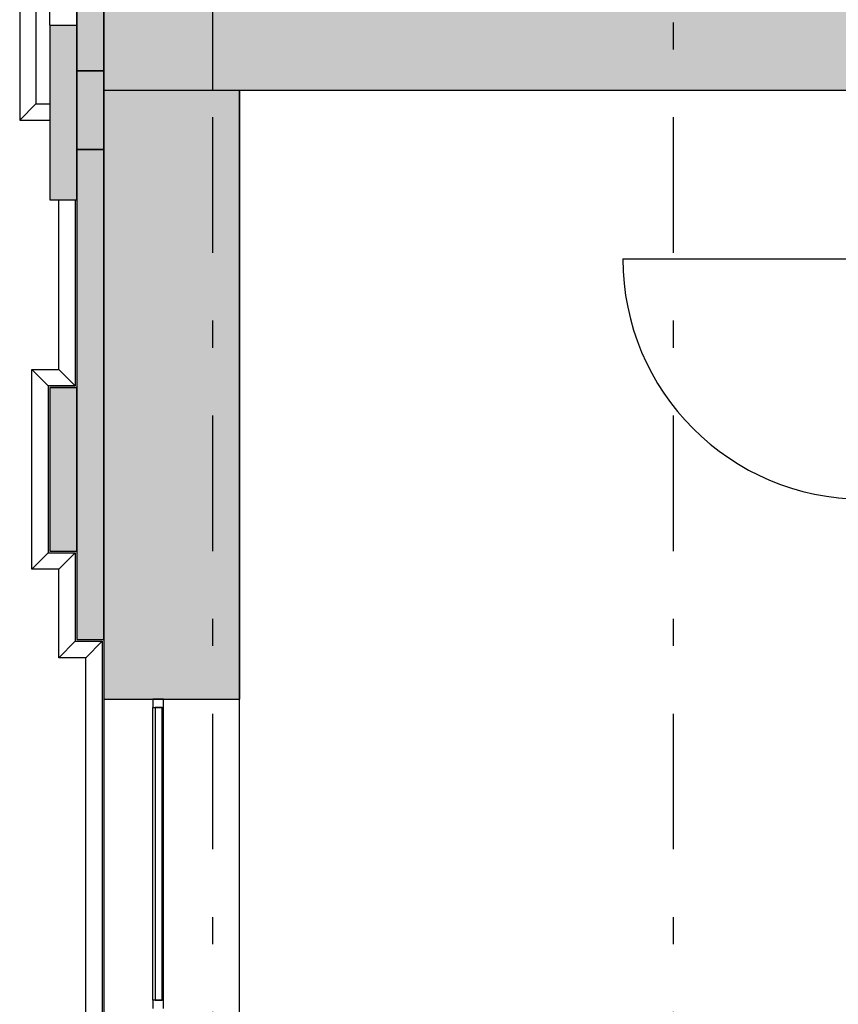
# Model space of a CAD drawing. Extents: x 2 to 87, y -108 to 11.
# Tile 18 of 256: x 9.82 to 12.84, y -78.78 to -75.15. Entities that reach past the tile are written whole.
import ezdxf

# ---------------------------------------------------------------- set-up
doc = ezdxf.new("R2010")
doc.units = 0
doc.header["$MEASUREMENT"] = 0
doc.linetypes.add('DASHDOT', pattern=[1, 0.5, -0.25, 0, -0.25])
for name, color, linetype in [('11', 7, 'CONTINUOUS'), ('16', 7, 'CONTINUOUS'), ('2', 7, 'CONTINUOUS'), ('25', 7, 'CONTINUOUS'), ('3', 7, 'CONTINUOUS'), ('5', 7, 'CONTINUOUS')]:
    doc.layers.add(name, color=color, linetype=linetype)

# ---------------------------------------------------------------- blocks, each defined once
blk = doc.blocks.new('*N153')
at = {"layer": '25', "color": 62, "linetype": 'Continuous'}
for p, q in [((10.0276, -74.7941), (10.0276, -75.3747)), ((10.1276, -74.7941), (10.1276, -75.3747)), ((10.0276, -75.3747), (10.0276, -75.6266)), ((10.1276, -75.3747), (10.1276, -75.6266)), ((10.0276, -75.6266), (10.1276, -75.6266))]:
    blk.add_line(p, q, dxfattribs=at)
for points in [[(10.0276, -74.7941), (10.0276, -75.3747), (10.1276, -75.3747)], [(10.0276, -74.7941), (10.1276, -74.7941), (10.1276, -75.3747)], [(10.0276, -75.3747), (10.0276, -75.6266), (10.1276, -75.6266)], [(10.0276, -75.3747), (10.1276, -75.3747), (10.1276, -75.6266)], [(10.0276, -75.6266), (10.0276, -75.6266), (10.1276, -75.6266)]]:
    blk.add_solid(points, dxfattribs=at)
blk = doc.blocks.new('*N155')
at = {"layer": '25', "color": 62, "linetype": 'Continuous'}
for p, q in [((9.9276, -75.1675), (10.0276, -75.1675)), ((9.9276, -75.1675), (9.9276, -75.8122)), ((10.0276, -75.1675), (10.0276, -75.8122)), ((9.9276, -75.8122), (10.0276, -75.8122))]:
    blk.add_line(p, q, dxfattribs=at)
for points in [[(9.9276, -75.1675), (9.9276, -75.1675), (10.0276, -75.1675)], [(9.9276, -75.1675), (9.9276, -75.8122), (10.0276, -75.8122)], [(9.9276, -75.1675), (10.0276, -75.1675), (10.0276, -75.8122)], [(9.9276, -75.8122), (9.9276, -75.8122), (10.0276, -75.8122)]]:
    blk.add_solid(points, dxfattribs=at)
blk = doc.blocks.new('*N184')
at = {"layer": '25', "color": 62, "linetype": 'Continuous'}
for p, q in [((9.9276, -76.504), (10.0276, -76.504)), ((9.9276, -76.504), (9.9276, -77.1075)), ((10.0276, -76.504), (10.0276, -77.1075)), ((9.9276, -77.1075), (10.0276, -77.1075))]:
    blk.add_line(p, q, dxfattribs=at)
for points in [[(9.9276, -76.504), (9.9276, -76.504), (10.0276, -76.504)], [(9.9276, -76.504), (9.9276, -77.1075), (10.0276, -77.1075)], [(9.9276, -76.504), (10.0276, -76.504), (10.0276, -77.1075)], [(9.9276, -77.1075), (9.9276, -77.1075), (10.0276, -77.1075)]]:
    blk.add_solid(points, dxfattribs=at)
blk = doc.blocks.new('*N185')
at = {"layer": '25', "color": 62, "linetype": 'Continuous'}
for p, q in [((10.0276, -75.3362), (10.1276, -75.3362)), ((10.0276, -75.3362), (10.0276, -77.4343)), ((10.1276, -75.3362), (10.1276, -77.4343)), ((10.0276, -77.4343), (10.1276, -77.4343))]:
    blk.add_line(p, q, dxfattribs=at)
for points in [[(10.0276, -75.3362), (10.0276, -75.3362), (10.1276, -75.3362)], [(10.0276, -75.3362), (10.0276, -77.4343), (10.1276, -77.4343)], [(10.0276, -75.3362), (10.1276, -75.3362), (10.1276, -77.4343)], [(10.0276, -77.4343), (10.0276, -77.4343), (10.1276, -77.4343)]]:
    blk.add_solid(points, dxfattribs=at)

msp = doc.modelspace()

# ---------------------------------------------------------------- linework, layer by layer
at = {"layer": '11', "color": 62, "linetype": 'Continuous'}
for p, q in [((10.3171, -77.6844), (10.3171, -78.7644)), ((10.3421, -77.6844), (10.3171, -77.6844)), ((10.3421, -78.7644), (10.3421, -77.6844)), ((10.3171, -78.7644), (10.3421, -78.7644))]:
    msp.add_line(p, q, dxfattribs=at)
at = {"layer": '16', "color": 62, "linetype": 'Continuous'}
msp.add_line((12.0416, -76.0295), (12.9276, -76.0295), dxfattribs=at)
msp.add_arc((12.9276, -76.0295), 0.886, 180, 270, dxfattribs=at)
at = {"layer": '2', "color": 62, "linetype": 'Continuous'}
for p, q in [((10.1276, -74.3744), (10.1276, -83.2294)), ((10.0276, -75.6266), (10.0276, -74.7941)), ((10.1276, -75.6266), (10.1276, -74.7941)), ((9.8169, -74.9268), (9.8169, -75.5182)), ((9.8769, -74.9868), (9.8769, -75.4582)), ((9.9276, -75.1675), (9.9276, -75.0375)), ((9.9276, -75.1675), (9.9276, -75.8122)), ((9.9276, -75.1675), (10.0276, -75.1675)), ((10.0276, -75.8122), (10.0276, -75.1675)), ((10.1276, -75.3362), (10.0276, -75.3362)), ((10.0276, -75.3362), (10.0276, -77.4343)), ((10.1276, -77.4343), (10.1276, -75.3362)), ((10.6276, -75.4075), (12.9276, -75.4075)), ((10.6276, -80.7575), (10.6276, -75.4075)), ((9.8769, -75.4582), (9.8169, -75.5182)), ((9.8769, -75.4582), (9.9276, -75.4582)), ((9.8169, -75.5182), (9.9276, -75.5182)), ((10.1276, -75.6266), (10.0276, -75.6266)), ((9.9276, -75.8122), (10.0276, -75.8122)), ((9.9611, -76.4375), (9.9611, -75.8122)), ((10.0214, -75.8122), (10.0214, -76.4979)), ((9.8611, -76.4375), (9.9611, -76.4375)), ((9.8611, -76.4375), (9.9214, -76.4979)), ((9.8611, -77.1739), (9.8611, -76.4375)), ((9.9611, -76.4375), (10.0214, -76.4979)), ((10.0214, -76.4979), (9.9214, -76.4979)), ((9.9214, -76.4979), (9.9214, -77.1136)), ((10.0276, -76.504), (9.9276, -76.504)), ((9.9276, -76.504), (9.9276, -77.1075)), ((10.0276, -77.1075), (10.0276, -76.504)), ((9.8611, -77.1739), (9.9214, -77.1136)), ((9.9214, -77.1136), (10.0214, -77.1136)), ((9.9276, -77.1075), (10.0276, -77.1075)), ((9.9611, -77.1739), (10.0214, -77.1136)), ((10.0214, -77.1136), (10.0214, -77.4405)), ((9.9611, -77.1739), (9.8611, -77.1739)), ((9.9611, -77.5008), (9.9611, -77.1739)), ((9.9611, -77.5008), (10.0214, -77.4405)), ((10.0214, -77.4405), (10.1214, -77.4405)), ((10.0276, -77.4343), (10.1276, -77.4343)), ((10.0611, -77.5008), (10.1214, -77.4405)), ((10.1214, -77.4405), (10.1214, -80.4882)), ((10.0611, -77.5008), (9.9611, -77.5008)), ((10.0611, -80.4279), (10.0611, -77.5008)), ((10.1276, -77.6544), (10.6276, -77.6544))]:
    msp.add_line(p, q, dxfattribs=at)
at = {"layer": '25', "color": 62, "linetype": 'Continuous'}
for p, q in [((10.1276, -74.7941), (10.1276, -75.3747)), ((10.5276, -74.7941), (10.5276, -75.3747)), ((10.5276, -75.0075), (10.5276, -75.4075)), ((10.1276, -75.3747), (10.1276, -75.4075)), ((10.5276, -75.3747), (10.5276, -75.4075)), ((10.1276, -75.4075), (10.5276, -75.4075)), ((10.1276, -75.4075), (10.6276, -75.4075)), ((10.1276, -75.4075), (10.1276, -77.6544)), ((10.5276, -75.4075), (10.6276, -75.4075)), ((10.6276, -75.4075), (19.0476, -75.4075)), ((10.6276, -75.4075), (10.6276, -77.6544)), ((10.1276, -77.6544), (10.6276, -77.6544))]:
    msp.add_line(p, q, dxfattribs=at)
for points in [[(10.1276, -74.7941), (10.1276, -75.3747), (10.5276, -75.3747)], [(10.1276, -74.7941), (10.5276, -74.7941), (10.5276, -75.3747)], [(10.5276, -75.0075), (10.5276, -75.4075), (19.0476, -75.4075)], [(10.5276, -75.0075), (19.0476, -75.0075), (19.0476, -75.4075)], [(10.1276, -75.3747), (10.1276, -75.4075), (10.5276, -75.4075)], [(10.1276, -75.3747), (10.5276, -75.3747), (10.5276, -75.4075)], [(10.1276, -75.4075), (10.1276, -75.4075), (10.5276, -75.4075)], [(10.1276, -75.4075), (10.1276, -75.4075), (10.6276, -75.4075)], [(10.1276, -75.4075), (10.1276, -77.6544), (10.6276, -77.6544)], [(10.1276, -75.4075), (10.6276, -75.4075), (10.6276, -77.6544)], [(10.5276, -75.4075), (10.5276, -75.4075), (10.6276, -75.4075)], [(10.6276, -75.4075), (10.6276, -75.4075), (19.0476, -75.4075)], [(10.1276, -77.6544), (10.1276, -77.6544), (10.6276, -77.6544)]]:
    msp.add_solid(points, dxfattribs=at)
at = {"layer": '3', "color": 62, "linetype": 'Continuous'}
for p, q in [((10.3076, -77.6544), (10.3076, -77.6844)), ((10.3476, -77.6544), (10.3076, -77.6544)), ((10.3076, -78.7644), (10.3076, -77.6844)), ((10.3076, -77.6844), (10.3476, -77.6844)), ((10.3476, -77.6844), (10.3476, -77.6544)), ((10.3476, -78.7644), (10.3476, -77.6844)), ((10.3076, -78.7644), (10.3076, -78.7944)), ((10.3476, -78.7644), (10.3076, -78.7644)), ((10.3476, -78.7944), (10.3476, -78.7644))]:
    msp.add_line(p, q, dxfattribs=at)
at = {"layer": '5', "color": 7, "linetype": 'DASHDOT'}
for p, q in [((10.5276, -7.3075), (10.5276, -96.5075)), ((12.2276, -7.3075), (12.2276, -96.5075))]:
    msp.add_line(p, q, dxfattribs=at)

# ---------------------------------------------------------------- block references
at = {"layer": '25', "color": 62, "linetype": 'Continuous'}
for name in ['*N155', '*N153', '*N185', '*N184']:
    msp.add_blockref(name, (0, 0), dxfattribs=at)

doc.saveas('drawing.dxf')
